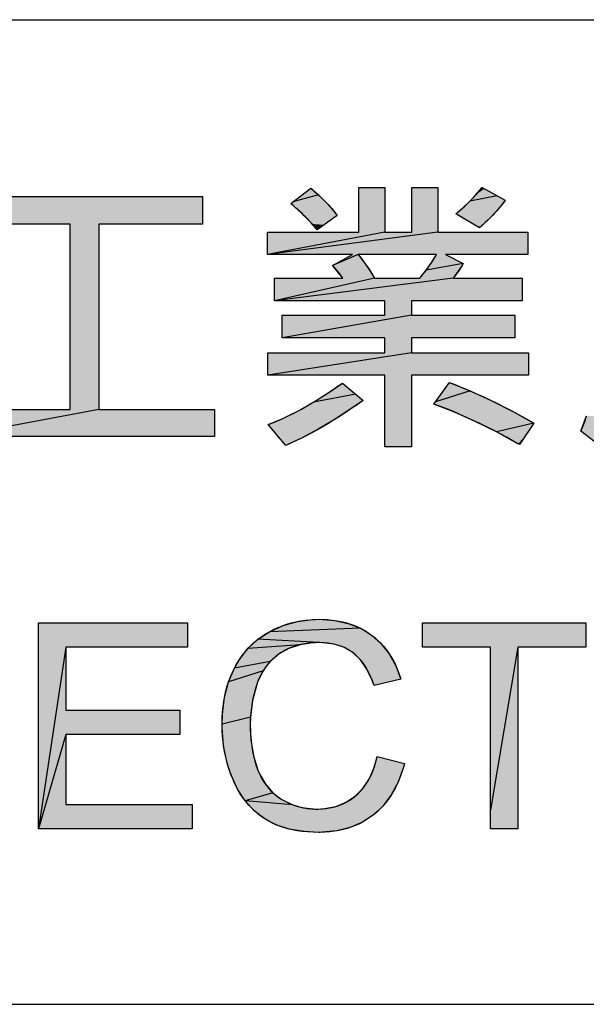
# Model space of a CAD drawing. Extents: x 0 to 841, y 0 to 594.
# Tile 46 of 102: x 665 to 675, y 63 to 80. Entities that reach past the tile are written whole.
import ezdxf

# ---------------------------------------------------------------- set-up
doc = ezdxf.new("R2010")
doc.units = 0
doc.header["$LTSCALE"] = 46.255
doc.header["$MEASUREMENT"] = 0
doc.layers.get('0').update_dxf_attribs({"linetype": 'CONTINUOUS'})

msp = doc.modelspace()

# ---------------------------------------------------------------- linework, layer by layer
at = {"color": 3, "linetype": 'Continuous'}
for p, q in [((601, 80), (826, 80)), ((601, 63), (709, 63)), ((601, 63), (826, 63))]:
    msp.add_line(p, q, dxfattribs=at)
at = {"color": 4, "linetype": 'Continuous'}
for p, q in [((669.8784, 77.09194), (670.00973, 76.97543)), ((672.73606, 76.98823), (672.83248, 77.10133)), ((672.83248, 77.10133), (673.23277, 76.88487)), ((670.00973, 76.97543), (669.5689, 76.85257)), ((670.00973, 76.97543), (670.13095, 76.85636)), ((670.13095, 76.85636), (670.23959, 76.73741)), ((672.50165, 76.75092), (672.61959, 76.86398)), ((672.61959, 76.86398), (672.73606, 76.98823)), ((673.09187, 76.96106), (672.61959, 76.86398)), ((673.23277, 76.88487), (673.16349, 76.7917)), ((669.65656, 76.71912), (669.53297, 76.82478)), ((669.77928, 76.60208), (669.65656, 76.71912)), ((670.23959, 76.73741), (670.33623, 76.6186)), ((672.3824, 76.64872), (672.50165, 76.75092)), ((673.07385, 76.68669), (672.96057, 76.56827)), ((673.16349, 76.7917), (673.07385, 76.68669)), ((669.90115, 76.47313), (669.77928, 76.60208)), ((672.52571, 76.5637), (672.3824, 76.64872)), ((672.96057, 76.56827), (672.82001, 76.43474)), ((671.15664, 76.3343), (669.13104, 75.94862)), ((672.06977, 76.3343), (669.13104, 75.94862)), ((669.99095, 76.36948), (669.90115, 76.47313)), ((672.82001, 76.43474), (672.78954, 76.4072)), ((670.69358, 75.94862), (670.25036, 75.7578)), ((670.69358, 75.94862), (670.80485, 75.80384)), ((671.96784, 75.81605), (672.04741, 75.94862)), ((672.20365, 75.94862), (672.50778, 75.78791)), ((670.42896, 75.53626), (670.25623, 75.75173)), ((670.80485, 75.80384), (670.91726, 75.63825)), ((671.76042, 75.53626), (671.8695, 75.67362)), ((671.8695, 75.67362), (671.96784, 75.81605)), ((672.50778, 75.78791), (671.8695, 75.67362)), ((672.47955, 75.74115), (672.33693, 75.53626)), ((672.50778, 75.78791), (672.47955, 75.74115)), ((670.98042, 75.53626), (669.25389, 75.14879)), ((672.33693, 75.53626), (669.25389, 75.14879)), ((670.91726, 75.63825), (670.98042, 75.53626)), ((671.61447, 74.89714), (669.38448, 74.50967)), ((671.61447, 74.24773), (669.14044, 73.86027)), ((670.21314, 73.58003), (670.42389, 73.72713)), ((670.42389, 73.72713), (670.78124, 73.42733)), ((672.26895, 73.73653), (672.62663, 73.59095)), ((669.92736, 73.39766), (670.21314, 73.58003)), ((670.65546, 73.53286), (669.92736, 73.39766)), ((672.62663, 73.59095), (672.02957, 73.40325)), ((672.62663, 73.59095), (672.99926, 73.4203)), ((669.65481, 73.24317), (669.92736, 73.39766)), ((670.62866, 73.31945), (670.30944, 73.10859)), ((670.78124, 73.42733), (670.62866, 73.31945)), ((672.3558, 73.22532), (672.00179, 73.36456)), ((672.99926, 73.4203), (673.38787, 73.22299)), ((666.22318, 73.26841), (663.71917, 72.80282)), ((669.14565, 73.00989), (669.39455, 73.11453)), ((669.39455, 73.11453), (669.65481, 73.24317)), ((670.30944, 73.10859), (670.0063, 72.92803)), ((672.71531, 73.06512), (672.3558, 73.22532)), ((673.38787, 73.22299), (673.72847, 73.03479)), ((674.53769, 72.89644), (674.63654, 73.16196)), ((673.08089, 72.88307), (672.71531, 73.06512)), ((673.72847, 73.03479), (673.08089, 72.88307)), ((669.71854, 72.77576), (669.44546, 72.64986)), ((670.0063, 72.92803), (669.71854, 72.77576)), ((673.45314, 72.67816), (673.08089, 72.88307)), ((674.90966, 72.60692), (674.53769, 72.89644)), ((673.47682, 72.66447), (673.45314, 72.67816)), ((669.16548, 69.43264), (669.39956, 69.53926)), ((669.39956, 69.53926), (669.64705, 69.60949)), ((669.64705, 69.60949), (669.91002, 69.64362)), ((669.91002, 69.64362), (670.02763, 69.64702)), ((670.02763, 69.64702), (670.02815, 69.64702)), ((670.02815, 69.64702), (670.29169, 69.62902)), ((670.29169, 69.62902), (670.52605, 69.57712)), ((670.52605, 69.57712), (670.73602, 69.49277)), ((671.80664, 69.58665), (674.62595, 69.58665)), ((671.80664, 69.16668), (671.80664, 69.58665)), ((674.62595, 69.58665), (674.62595, 69.16668)), ((668.96726, 69.3025), (669.16548, 69.43264)), ((670.73602, 69.49277), (669.16548, 69.43264)), ((670.73602, 69.49277), (670.83327, 69.43822)), ((670.83327, 69.43822), (670.92541, 69.3754)), ((670.92541, 69.3754), (671.09313, 69.22622)), ((668.79523, 69.14362), (668.87798, 69.22665)), ((669.6931, 69.20894), (668.79523, 69.14362)), ((668.87798, 69.22665), (668.96726, 69.3025)), ((670.01764, 69.2445), (668.96726, 69.3025)), ((669.6931, 69.20894), (669.50137, 69.14456)), ((669.91305, 69.24117), (669.6931, 69.20894)), ((670.01764, 69.2445), (669.91305, 69.24117)), ((670.07951, 69.24314), (670.01764, 69.2445)), ((670.28344, 69.2164), (670.07951, 69.24314)), ((670.45841, 69.15769), (670.28344, 69.2164)), ((671.09313, 69.22622), (671.23336, 69.04967)), ((665.6504, 69.16668), (665.18004, 66.02937)), ((668.64913, 68.95571), (668.79523, 69.14362)), ((669.33275, 69.04831), (669.18068, 68.91638)), ((669.50137, 69.14456), (669.33275, 69.04831)), ((670.60995, 69.06739), (670.45841, 69.15769)), ((670.73608, 68.94805), (670.60995, 69.06739)), ((671.23336, 69.04967), (671.34698, 68.84373)), ((672.97858, 69.16668), (671.80664, 69.16668)), ((672.97858, 66.02937), (672.97858, 69.16668)), ((673.44909, 69.16668), (672.97858, 66.35565)), ((674.62595, 69.16668), (673.44909, 69.16668)), ((673.44909, 69.16668), (673.44909, 66.02937)), ((668.5608, 68.80396), (668.64913, 68.95571)), ((669.18068, 68.91638), (668.5608, 68.80396)), ((669.18068, 68.91638), (669.11611, 68.84146)), ((670.84648, 68.78911), (670.73608, 68.94805)), ((668.45987, 68.56501), (668.5608, 68.80396)), ((669.0591, 68.76041), (668.45987, 68.56501)), ((669.0591, 68.76041), (668.9678, 68.5798)), ((669.11611, 68.84146), (669.0591, 68.76041)), ((670.94157, 68.58229), (670.84648, 68.78911)), ((671.34698, 68.84373), (671.43229, 68.6109)), ((668.39054, 68.30034), (668.45987, 68.56501)), ((668.94603, 68.51981), (668.87279, 68.24342)), ((668.9678, 68.5798), (668.94603, 68.51981)), ((670.96939, 68.50162), (670.94157, 68.58229)), ((671.43229, 68.6109), (670.96939, 68.50162)), ((668.35401, 68.00583), (668.39054, 68.30034)), ((668.87279, 68.24342), (668.83763, 67.9597)), ((668.3488, 67.83492), (668.35401, 68.00583)), ((668.83763, 67.9597), (668.3488, 67.83492)), ((668.34945, 67.77554), (668.3488, 67.83492)), ((668.83763, 67.9597), (668.83422, 67.83745)), ((668.83422, 67.83745), (668.8461, 67.57481)), ((665.6504, 67.66019), (665.18004, 66.02937)), ((668.37511, 67.46331), (668.34945, 67.77554)), ((668.8461, 67.57481), (668.89075, 67.29189)), ((668.43759, 67.16572), (668.37511, 67.46331)), ((668.48261, 67.02167), (668.43759, 67.16572)), ((668.89075, 67.29189), (668.96586, 67.04478)), ((670.9762, 67.10512), (671.02231, 67.27675)), ((671.02231, 67.27675), (671.49356, 67.15748)), ((671.49356, 67.15748), (671.47675, 67.09519)), ((668.5368, 66.88079), (668.48261, 67.02167)), ((668.96586, 67.04478), (668.99845, 66.96902)), ((670.89059, 66.90042), (670.9762, 67.10512)), ((671.47675, 67.09519), (671.38434, 66.83669)), ((668.61581, 66.71716), (668.5368, 66.88079)), ((668.99845, 66.96902), (669.10055, 66.79425)), ((670.78242, 66.73353), (670.89059, 66.90042)), ((671.38434, 66.83669), (671.2675, 66.61636)), ((668.74834, 66.51407), (668.61581, 66.71716)), ((669.22632, 66.65185), (668.74834, 66.51407)), ((669.10055, 66.79425), (669.22632, 66.65185)), ((669.22632, 66.65185), (669.29871, 66.59164)), ((670.65124, 66.59917), (670.78242, 66.73353)), ((669.56948, 66.44544), (668.74834, 66.51407)), ((668.90438, 66.34328), (668.74834, 66.51407)), ((669.29871, 66.59164), (669.37748, 66.53879)), ((669.37748, 66.53879), (669.56948, 66.44544)), ((670.31308, 66.41763), (670.49126, 66.49128)), ((670.49126, 66.49128), (670.65124, 66.59917)), ((671.2675, 66.61636), (671.12674, 66.42955)), ((668.99167, 66.26912), (668.90438, 66.34328)), ((669.56948, 66.44544), (669.66931, 66.41287)), ((669.66931, 66.41287), (669.77172, 66.38968)), ((669.77172, 66.38968), (669.98216, 66.37137)), ((669.98216, 66.37137), (670.11511, 66.37821)), ((670.11511, 66.37821), (670.31308, 66.41763)), ((671.04705, 66.3475), (670.96104, 66.27283)), ((671.12674, 66.42955), (671.04705, 66.3475)), ((669.08513, 66.20246), (668.99167, 66.26912)), ((669.27809, 66.10052), (669.08513, 66.20246)), ((670.77017, 66.14635), (670.5604, 66.05374)), ((670.96104, 66.27283), (670.77017, 66.14635)), ((669.50289, 66.0263), (669.27809, 66.10052)), ((669.76513, 65.98141), (669.50289, 66.0263)), ((670.02018, 65.96885), (669.76513, 65.98141)), ((670.07379, 65.96956), (670.02018, 65.96885)), ((670.32969, 65.99459), (670.07379, 65.96956)), ((670.5604, 66.05374), (670.32969, 65.99459)), ((673.44909, 66.02937), (672.97858, 66.02937))]:
    msp.add_line(p, q, dxfattribs=at)
for points in [[(673.63574, 73.86027), (671.61447, 73.86027), (671.61447, 72.62422), (671.15664, 72.62422), (671.15664, 73.86027), (669.14044, 73.86027), (669.14044, 74.24773), (671.15664, 74.24773), (671.15664, 74.50967), (669.38448, 74.50967), (669.38448, 74.89714), (671.15664, 74.89714), (671.15664, 75.14879), (669.25389, 75.14879), (669.25389, 75.53626), (670.42896, 75.53626), (670.377, 75.60963), (670.32184, 75.67889), (670.26368, 75.74392), (670.25036, 75.7578), (670.59564, 75.94862), (669.13104, 75.94862), (669.13104, 76.3343), (670.70819, 76.3343), (670.70819, 77.10133), (671.15664, 77.10133), (671.15664, 76.3343), (671.61954, 76.3343), (671.61954, 77.10133), (672.06977, 77.10133), (672.06977, 76.3343), (673.62545, 76.3343), (673.62545, 75.94862), (672.20365, 75.94862)], [(669.53297, 76.82478), (669.8784, 77.09194), (669.90212, 77.07172), (669.94544, 77.0339), (669.98738, 76.99609), (670.02799, 76.95828), (670.06727, 76.92048), (670.10525, 76.88269), (670.14194, 76.84491), (670.17737, 76.80715), (670.21156, 76.7694), (670.24452, 76.73167), (670.27628, 76.69396), (670.30684, 76.65627), (670.33623, 76.6186)], [(672.78954, 76.4072), (672.3824, 76.64872), (672.4204, 76.68002), (672.45828, 76.71239), (672.49604, 76.74585), (672.53367, 76.7804), (672.57116, 76.81605), (672.60851, 76.85283), (672.64572, 76.89073), (672.68278, 76.92976), (672.71967, 76.96995), (672.7564, 77.01129), (672.79296, 77.0538), (672.82933, 77.09749), (672.83248, 77.10133)], [(668.21865, 72.80282), (663.71917, 72.80282), (663.71917, 73.2684), (665.72926, 73.2684), (665.72926, 76.46743), (663.93997, 76.46743), (663.93997, 76.94837), (668.01247, 76.94837), (668.01247, 76.46743), (666.22318, 76.46743), (666.22318, 73.2684), (668.21865, 73.2684), (668.21865, 72.80282)], [(673.23277, 76.88487), (673.21246, 76.85601), (673.19024, 76.82602), (673.16601, 76.79485), (673.13967, 76.76246), (673.11112, 76.72879), (673.08025, 76.69379), (673.04695, 76.65741), (673.0111, 76.61959), (672.97257, 76.58028), (672.93125, 76.53941), (672.88701, 76.49694), (672.83971, 76.45279), (672.78954, 76.4072)], [(670.33623, 76.6186), (669.99095, 76.36948), (669.96012, 76.40593), (669.9217, 76.45008), (669.8832, 76.49296), (669.84461, 76.53459), (669.80594, 76.57498), (669.76719, 76.61417), (669.72836, 76.65216), (669.68944, 76.68897), (669.65045, 76.72463), (669.61137, 76.75913), (669.57221, 76.79252), (669.53297, 76.82478)], [(672.04741, 75.94862), (670.69358, 75.94862), (670.72907, 75.90445), (670.76466, 75.85828), (670.80036, 75.81005), (670.83618, 75.75969), (670.87214, 75.70712), (670.90825, 75.65226), (670.94452, 75.59503), (670.98042, 75.53626)], [(670.98042, 75.53626), (671.76042, 75.53626), (671.7784, 75.55765), (671.79611, 75.57917), (671.83069, 75.62257), (671.86418, 75.66648), (671.89661, 75.7109), (671.92799, 75.75586), (671.95834, 75.80137), (671.98768, 75.84745), (672.016, 75.89411), (672.04334, 75.94138), (672.04741, 75.94862)], [(672.50778, 75.78791), (672.48926, 75.75708), (672.42738, 75.65911), (672.37734, 75.58733), (672.33693, 75.53626), (673.52229, 75.53626), (673.52229, 75.14879), (671.61447, 75.14879), (671.61447, 74.89714), (673.39855, 74.89714), (673.39855, 74.50967), (671.61447, 74.50967), (671.61447, 74.24773), (673.63574, 74.24773), (673.63574, 73.86027)], [(669.44546, 72.64986), (669.14565, 73.00989), (669.22383, 73.04076), (669.30312, 73.07395), (669.38354, 73.10952), (669.46513, 73.14753), (669.54792, 73.18804), (669.63192, 73.2311), (669.71719, 73.27679), (669.80373, 73.32516), (669.8916, 73.37628), (669.9808, 73.43021), (670.07138, 73.48704), (670.16336, 73.54682), (670.25678, 73.60963), (670.35166, 73.67554), (670.42389, 73.72713)], [(672.00179, 73.36456), (672.26895, 73.73653), (672.38124, 73.69282), (672.49498, 73.64667), (672.61021, 73.59803), (672.72697, 73.54686), (672.84527, 73.49309), (672.96516, 73.43669), (673.08668, 73.37759), (673.20984, 73.31575), (673.3347, 73.25111), (673.46128, 73.1836), (673.58962, 73.11318), (673.71975, 73.03978), (673.72847, 73.03479)], [(670.78124, 73.42733), (670.67627, 73.35264), (670.57195, 73.28051), (670.46931, 73.21163), (670.36833, 73.14593), (670.269, 73.08336), (670.17129, 73.02383), (670.07518, 72.9673), (669.98066, 72.91368), (669.88769, 72.86293), (669.79626, 72.81497), (669.70635, 72.76974), (669.61793, 72.72719), (669.53097, 72.68725), (669.44546, 72.64986)], [(673.72847, 73.03479), (673.47682, 72.66447), (673.38295, 72.7183), (673.26426, 72.78458), (673.14629, 72.84849), (673.02902, 72.91007), (672.91242, 72.96935), (672.79648, 73.02636), (672.68118, 73.08113), (672.5665, 73.13371), (672.45243, 73.18411), (672.33894, 73.23237), (672.22602, 73.27851), (672.11364, 73.32257), (672.00179, 73.36456)], [(674.90966, 72.60692), (674.53769, 72.89644), (674.57139, 72.97577), (674.60338, 73.06093), (674.63356, 73.15225)], [(665.18004, 66.02937), (665.18004, 69.58665), (667.75173, 69.58665), (667.75173, 69.16668), (665.6504, 69.16668), (665.6504, 68.07763), (667.6183, 68.07763), (667.6183, 67.66019), (665.6504, 67.66019), (665.6504, 66.44934), (667.83447, 66.44934), (667.83447, 66.02937), (665.18004, 66.02937)], [(668.34881, 67.82988), (668.34882, 67.84333), (668.35101, 67.94687), (668.35689, 68.04671), (668.36633, 68.14301), (668.37925, 68.23594), (668.39553, 68.32564), (668.41511, 68.41226), (668.43793, 68.49595), (668.46393, 68.57684), (668.49308, 68.65506), (668.52537, 68.73073), (668.5608, 68.80396), (668.58667, 68.85241), (668.62675, 68.92069), (668.66924, 68.98554), (668.71414, 69.0471), (668.76148, 69.1055), (668.81129, 69.16084), (668.86364, 69.21323), (668.8908, 69.23835), (668.9186, 69.26275), (668.97617, 69.3094), (669.03643, 69.35323), (669.0995, 69.39431), (669.16548, 69.43264), (669.23814, 69.47035), (669.31206, 69.50435), (669.34952, 69.51998), (669.38731, 69.53471), (669.4639, 69.56143), (669.54192, 69.58453), (669.62145, 69.60405), (669.7026, 69.61996), (669.78548, 69.63225), (669.87019, 69.64088), (669.95685, 69.6458), (670.02763, 69.64702), (670.07897, 69.64639), (670.16497, 69.64236), (670.24763, 69.63472), (670.32711, 69.62358), (670.40359, 69.60905), (670.47724, 69.5912), (670.54822, 69.57009), (670.61667, 69.54574), (670.68274, 69.51818), (670.74654, 69.4874), (670.8082, 69.45336), (670.83827, 69.43511), (670.86782, 69.41603), (670.92541, 69.3754), (670.98157, 69.33104), (671.03486, 69.28405), (671.08536, 69.23436), (671.13311, 69.18194), (671.17815, 69.12672), (671.22054, 69.06861), (671.26031, 69.0075), (671.29748, 68.94324), (671.33206, 68.87569), (671.36403, 68.80469), (671.39336, 68.73006), (671.41999, 68.65164), (671.43229, 68.6109), (670.96939, 68.50162), (670.95955, 68.53154), (670.93167, 68.60828), (670.90208, 68.67894), (670.87087, 68.74393), (670.83812, 68.80361), (670.80385, 68.85832), (670.76811, 68.90838), (670.73088, 68.95408), (670.69214, 68.99567), (670.65186, 69.03338), (670.60995, 69.06739), (670.58745, 69.08379), (670.56441, 69.0994), (670.51668, 69.12821), (670.46663, 69.15387), (670.41413, 69.17643), (670.35899, 69.19589), (670.30104, 69.21221), (670.24007, 69.22532), (670.17586, 69.23515), (670.10818, 69.24155), (670.03679, 69.24437), (670.01764, 69.2445), (669.95761, 69.24342), (669.88151, 69.23878), (669.80896, 69.2306), (669.73974, 69.21902), (669.67365, 69.20415), (669.6105, 69.18607), (669.55009, 69.16482), (669.49226, 69.14043), (669.43685, 69.11291), (669.38372, 69.08222), (669.35796, 69.06566), (669.33275, 69.04831), (669.28074, 69.00867), (669.23216, 68.96686), (669.18686, 68.92283), (669.14473, 68.8765), (669.10566, 68.82781), (669.0696, 68.77666), (669.03653, 68.72302), (669.00642, 68.66675), (668.97924, 68.60772), (668.95499, 68.54574), (668.94603, 68.51981), (668.91873, 68.43313), (668.89526, 68.34577), (668.88496, 68.30181), (668.8756, 68.25768), (668.85976, 68.16885), (668.84771, 68.07925), (668.83947, 67.98882), (668.83504, 67.8975), (668.83422, 67.83745), (668.83542, 67.75163), (668.84022, 67.64855), (668.84855, 67.55018), (668.86025, 67.45623), (668.87522, 67.36648), (668.89334, 67.28067), (668.91453, 67.19859), (668.93872, 67.12003), (668.96586, 67.04478), (668.9826, 67.00419), (669.01147, 66.94217), (669.04268, 66.88406), (669.07619, 66.82962)], [(671.49356, 67.15748), (671.48747, 67.13412), (671.46177, 67.0449), (671.43343, 66.96013), (671.40255, 66.87961), (671.36918, 66.80315), (671.33339, 66.73059), (671.29521, 66.66175), (671.25466, 66.59649), (671.21176, 66.53465), (671.16648, 66.47611), (671.11882, 66.42075), (671.06872, 66.36846), (671.01614, 66.31917), (670.96104, 66.27282), (670.90253, 66.22904), (670.84228, 66.18875), (670.78018, 66.15188), (670.7162, 66.1184), (670.65027, 66.08829), (670.5823, 66.0615), (670.51215, 66.03804), (670.4397, 66.0179), (670.3648, 66.00113), (670.28732, 65.98776), (670.2071, 65.97788), (670.12396, 65.97156), (670.03776, 65.96892), (670.02018, 65.96884), (670.01932, 65.96884), (669.91809, 65.97075), (669.82185, 65.97629), (669.73036, 65.98528), (669.64339, 65.99758), (669.56071, 66.01306), (669.4821, 66.03158), (669.40736, 66.05306), (669.33628, 66.0774), (669.26869, 66.10455), (669.20441, 66.13445), (669.14327, 66.16709), (669.08513, 66.20246), (669.02528, 66.24377), (668.96796, 66.28803), (668.9131, 66.33529), (668.86068, 66.38556), (668.81066, 66.43892), (668.76297, 66.49547), (668.71759, 66.55532), (668.6745, 66.61858), (668.63369, 66.6854), (668.59519, 66.75593), (668.55902, 66.83032), (668.5368, 66.88079), (668.50145, 66.96956), (668.46979, 67.05954), (668.45533, 67.10501), (668.44179, 67.15079), (668.41746, 67.24331), (668.39679, 67.33719), (668.37978, 67.4325), (668.36644, 67.52934), (668.35681, 67.62779), (668.35091, 67.72794), (668.34881, 67.82988)], [(669.07619, 66.82962), (669.11199, 66.77869), (669.15012, 66.73109), (669.1906, 66.68666), (669.23351, 66.64529), (669.27893, 66.60687), (669.32689, 66.57139), (669.37748, 66.53879), (669.43769, 66.50489), (669.49859, 66.47499), (669.56028, 66.44897), (669.62288, 66.42675), (669.65455, 66.41705), (669.68648, 66.40828), (669.75111, 66.39355), (669.81689, 66.38254), (669.88395, 66.37525), (669.95243, 66.37172), (669.98216, 66.37137), (670.00824, 66.37162), (670.07797, 66.37487), (670.145, 66.38176), (670.2095, 66.39219), (670.27164, 66.40609), (670.33156, 66.4234), (670.38942, 66.4441), (670.44534, 66.4682), (670.47262, 66.48153), (670.49944, 66.49572), (670.55173, 66.52668), (670.6023, 66.56113), (670.65124, 66.59917), (670.69536, 66.6384), (670.73712, 66.68074), (670.77659, 66.72629), (670.81383, 66.7752), (670.84886, 66.82764), (670.88167, 66.88377), (670.91225, 66.94381), (670.94055, 67.00797), (670.96651, 67.07649), (670.99003, 67.14963), (671.01102, 67.22763), (671.02231, 67.27675)]]:
    msp.add_lwpolyline(points, dxfattribs=at)
for points in [[(670.00973, 76.97543), (669.5689, 76.85257), (669.8784, 77.09194), (669.75681, 76.9979)], [(670.70819, 76.3343), (670.70819, 77.10133), (671.15664, 77.10133)], [(671.15664, 77.10133), (671.15664, 76.3343), (670.70819, 76.3343)], [(671.61954, 76.3343), (671.61954, 77.10133), (672.06977, 77.10133)], [(672.06977, 77.10133), (672.06977, 76.3343), (671.61954, 76.3343)], [(672.73606, 76.98823), (672.83248, 77.10133), (672.87411, 77.07882)], [(672.87411, 77.07882), (673.09187, 76.96106), (672.73606, 76.98823)], [(663.93997, 76.46743), (663.93997, 76.94837), (668.01247, 76.94837)], [(663.93997, 76.46743), (668.01247, 76.94837), (665.72926, 76.46743)], [(665.72926, 76.46743), (668.01247, 76.94837), (666.22318, 76.46743)], [(668.01247, 76.94837), (668.01247, 76.46743), (666.22318, 76.46743)], [(669.5689, 76.85257), (670.13095, 76.85636), (669.53297, 76.82478)], [(670.13095, 76.85636), (670.23959, 76.73741), (669.53297, 76.82478)], [(669.5689, 76.85257), (670.00973, 76.97543), (670.13095, 76.85636)], [(672.50165, 76.75092), (672.61959, 76.86398), (673.16349, 76.7917)], [(672.61959, 76.86398), (672.73606, 76.98823), (673.09187, 76.96106)], [(672.61959, 76.86398), (673.09187, 76.96106), (673.23277, 76.88487)], [(673.23277, 76.88487), (673.16349, 76.7917), (672.61959, 76.86398)], [(669.65656, 76.71912), (669.53297, 76.82478), (670.23959, 76.73741)], [(670.23959, 76.73741), (670.33623, 76.6186), (669.65656, 76.71912)], [(669.77928, 76.60208), (669.65656, 76.71912), (670.33623, 76.6186)], [(672.3824, 76.64872), (672.50165, 76.75092), (673.07385, 76.68669)], [(673.07385, 76.68669), (672.96057, 76.56827), (672.3824, 76.64872)], [(673.16349, 76.7917), (673.07385, 76.68669), (672.50165, 76.75092)], [(670.33623, 76.6186), (670.30032, 76.59269), (669.77928, 76.60208)], [(669.90115, 76.47313), (669.77928, 76.60208), (670.30032, 76.59269)], [(670.30032, 76.59269), (670.11249, 76.45717), (669.90115, 76.47313)], [(672.52571, 76.5637), (672.3824, 76.64872), (672.96057, 76.56827)], [(672.96057, 76.56827), (672.82001, 76.43474), (672.52571, 76.5637)], [(672.7472, 76.43232), (672.52571, 76.5637), (672.82001, 76.43474)], [(665.72926, 73.26841), (665.72926, 76.46743), (666.22318, 76.46743)], [(666.22318, 76.46743), (666.22318, 73.26841), (665.72926, 73.26841)], [(671.15664, 76.3343), (669.13104, 75.94862), (670.70819, 76.3343)], [(669.13104, 75.94862), (669.13104, 76.3343), (670.70819, 76.3343)], [(672.06977, 76.3343), (669.13104, 75.94862), (671.61954, 76.3343)], [(669.13104, 75.94862), (671.15664, 76.3343), (671.61954, 76.3343)], [(669.13104, 75.94862), (672.06977, 76.3343), (673.62545, 76.3343)], [(669.13104, 75.94862), (673.62545, 76.3343), (670.59564, 75.94862)], [(669.99095, 76.36948), (669.90115, 76.47313), (670.11249, 76.45717)], [(670.59564, 75.94862), (673.62545, 76.3343), (670.69358, 75.94862)], [(670.69358, 75.94862), (673.62545, 76.3343), (671.17013, 75.94862)], [(671.17013, 75.94862), (673.62545, 76.3343), (671.90661, 75.94862)], [(671.90661, 75.94862), (673.62545, 76.3343), (672.04741, 75.94862)], [(672.04741, 75.94862), (673.62545, 76.3343), (672.20365, 75.94862)], [(673.62545, 76.3343), (673.62545, 75.94862), (672.20365, 75.94862)], [(672.82001, 76.43474), (672.78954, 76.4072), (672.7472, 76.43232)], [(670.25036, 75.7578), (670.59564, 75.94862), (670.69358, 75.94862)], [(670.25036, 75.7578), (670.69358, 75.94862), (670.80485, 75.80384)], [(671.96784, 75.81605), (672.04741, 75.94862), (672.20365, 75.94862)], [(672.20365, 75.94862), (672.50778, 75.78791), (671.96784, 75.81605)], [(670.25036, 75.7578), (670.80485, 75.80384), (670.25623, 75.75173)], [(670.80485, 75.80384), (670.91726, 75.63825), (670.25623, 75.75173)], [(670.42896, 75.53626), (670.25623, 75.75173), (670.91726, 75.63825)], [(671.8695, 75.67362), (672.47955, 75.74115), (671.76042, 75.53626)], [(672.47955, 75.74115), (672.33693, 75.53626), (671.76042, 75.53626)], [(671.8695, 75.67362), (671.96784, 75.81605), (672.50778, 75.78791)], [(671.8695, 75.67362), (672.50778, 75.78791), (672.47955, 75.74115)], [(670.98042, 75.53626), (669.25389, 75.14879), (670.42896, 75.53626)], [(669.25389, 75.14879), (669.25389, 75.53626), (670.42896, 75.53626)], [(672.33693, 75.53626), (669.25389, 75.14879), (671.76042, 75.53626)], [(671.76042, 75.53626), (669.25389, 75.14879), (671.48586, 75.53626)], [(671.48586, 75.53626), (669.25389, 75.14879), (671.06154, 75.53626)], [(669.25389, 75.14879), (670.98042, 75.53626), (671.06154, 75.53626)], [(669.25389, 75.14879), (672.33693, 75.53626), (673.52229, 75.53626)], [(669.25389, 75.14879), (673.52229, 75.53626), (671.15664, 75.14879)], [(670.91726, 75.63825), (670.98042, 75.53626), (670.42896, 75.53626)], [(671.15664, 75.14879), (673.52229, 75.53626), (671.61447, 75.14879)], [(673.52229, 75.53626), (673.52229, 75.14879), (671.61447, 75.14879)], [(671.15664, 74.89714), (671.15664, 75.14879), (671.61447, 75.14879)], [(671.61447, 75.14879), (671.61447, 74.89714), (671.15664, 74.89714)], [(671.61447, 74.89714), (669.38448, 74.50967), (671.15664, 74.89714)], [(669.38448, 74.50967), (669.38448, 74.89714), (671.15664, 74.89714)], [(669.38448, 74.50967), (671.61447, 74.89714), (673.39855, 74.89714)], [(669.38448, 74.50967), (673.39855, 74.89714), (671.15664, 74.50967)], [(671.15664, 74.50967), (673.39855, 74.89714), (671.61447, 74.50967)], [(673.39855, 74.89714), (673.39855, 74.50967), (671.61447, 74.50967)], [(671.15664, 74.24773), (671.15664, 74.50967), (671.61447, 74.50967)], [(671.61447, 74.50967), (671.61447, 74.24773), (671.15664, 74.24773)], [(671.61447, 74.24773), (669.14044, 73.86027), (671.15664, 74.24773)], [(669.14044, 73.86027), (669.14044, 74.24773), (671.15664, 74.24773)], [(669.14044, 73.86027), (671.61447, 74.24773), (673.63574, 74.24773)], [(669.14044, 73.86027), (673.63574, 74.24773), (671.15664, 73.86027)], [(671.15664, 73.86027), (673.63574, 74.24773), (671.61447, 73.86027)], [(673.63574, 74.24773), (673.63574, 73.86027), (671.61447, 73.86027)], [(671.15664, 72.62422), (671.15664, 73.86027), (671.61447, 73.86027)], [(671.61447, 73.86027), (671.61447, 72.62422), (671.15664, 72.62422)], [(670.21314, 73.58003), (670.42389, 73.72713), (670.46106, 73.69595)], [(670.46106, 73.69595), (670.65546, 73.53286), (670.21314, 73.58003)], [(672.62663, 73.59095), (672.02957, 73.40325), (672.26895, 73.73653), (672.17491, 73.6056)], [(669.92736, 73.39766), (670.21314, 73.58003), (670.65546, 73.53286)], [(669.92736, 73.39766), (670.65546, 73.53286), (670.78124, 73.42733)], [(672.02957, 73.40325), (672.62663, 73.59095), (672.99926, 73.4203)], [(669.65481, 73.24317), (670.62866, 73.31945), (669.39455, 73.11453)], [(670.62866, 73.31945), (670.30944, 73.10859), (669.39455, 73.11453)], [(669.65481, 73.24317), (669.92736, 73.39766), (670.62866, 73.31945)], [(670.78124, 73.42733), (670.62866, 73.31945), (669.92736, 73.39766)], [(672.02957, 73.40325), (672.99926, 73.4203), (672.00179, 73.36456)], [(672.00179, 73.36456), (672.99926, 73.4203), (672.3558, 73.22532)], [(672.99926, 73.4203), (673.38787, 73.22299), (672.3558, 73.22532)], [(666.22318, 73.26841), (663.71917, 72.80282), (665.72926, 73.26841)], [(663.71917, 72.80282), (663.71917, 73.26841), (665.72926, 73.26841)], [(668.21865, 72.80282), (663.71917, 72.80282), (668.21865, 73.26841), (666.22318, 73.26841)], [(669.14565, 73.00989), (669.39455, 73.11453), (670.30944, 73.10859)], [(670.30944, 73.10859), (670.0063, 72.92803), (669.14565, 73.00989)], [(672.71531, 73.06512), (672.3558, 73.22532), (673.38787, 73.22299)], [(673.38787, 73.22299), (673.72847, 73.03479), (672.71531, 73.06512)], [(674.53769, 72.89644), (674.63654, 73.16196), (675.09525, 73.12922)], [(675.09525, 73.12922), (675.00655, 72.82778), (674.53769, 72.89644)], [(669.25119, 72.88316), (669.14565, 73.00989), (670.0063, 72.92803)], [(673.08089, 72.88307), (672.71531, 73.06512), (673.72847, 73.03479)], [(673.08089, 72.88307), (673.72847, 73.03479), (673.7023, 72.99628)], [(673.7023, 72.99628), (673.5654, 72.79482), (673.08089, 72.88307)], [(670.0063, 72.92803), (669.71854, 72.77576), (669.25119, 72.88316)], [(669.41428, 72.6873), (669.25119, 72.88316), (669.71854, 72.77576)], [(669.71854, 72.77576), (669.44546, 72.64986), (669.41428, 72.6873)], [(673.45314, 72.67816), (673.08089, 72.88307), (673.5654, 72.79482)], [(673.5654, 72.79482), (673.47682, 72.66447), (673.45314, 72.67816)], [(674.90966, 72.60692), (674.53769, 72.89644), (675.00655, 72.82778)], [(667.75173, 69.58664), (665.6504, 69.16668), (665.18004, 69.58664)], [(665.18004, 66.02937), (665.18004, 69.58664), (665.6504, 69.16668)], [(667.75173, 69.58664), (667.75173, 69.16668), (665.6504, 69.16668)], [(669.16548, 69.43264), (669.39956, 69.53926), (670.73602, 69.49277)], [(669.39956, 69.53926), (669.64705, 69.60949), (670.52605, 69.57712)], [(670.52605, 69.57712), (670.73602, 69.49277), (669.39956, 69.53926)], [(669.64705, 69.60949), (669.91002, 69.64362), (670.29169, 69.62902)], [(670.29169, 69.62902), (670.52605, 69.57712), (669.64705, 69.60949)], [(669.91002, 69.64362), (670.02763, 69.64702), (670.02815, 69.64702)], [(670.02815, 69.64702), (670.29169, 69.62902), (669.91002, 69.64362)], [(674.62595, 69.54297), (671.80664, 69.21036), (674.62595, 69.58665)], [(674.62595, 69.58665), (671.80664, 69.21036), (672.09985, 69.58665)], [(671.80664, 69.21036), (671.80664, 69.58665), (672.09985, 69.58665)], [(671.80664, 69.21036), (674.62595, 69.54297), (671.80664, 69.16668)], [(671.80664, 69.16668), (674.62595, 69.54297), (672.8567, 69.16668)], [(672.8567, 69.16668), (674.62595, 69.54297), (672.97858, 69.16668)], [(672.97858, 69.16668), (674.62595, 69.54297), (673.44909, 69.16668)], [(673.44909, 69.16668), (674.62595, 69.54297), (674.50356, 69.16668)], [(674.62595, 69.54297), (674.62595, 69.16668), (674.50356, 69.16668)], [(668.96726, 69.3025), (669.16548, 69.43264), (670.92541, 69.3754)], [(668.96726, 69.3025), (670.92541, 69.3754), (670.01764, 69.2445)], [(669.16548, 69.43264), (670.73602, 69.49277), (670.83327, 69.43822)], [(670.83327, 69.43822), (670.92541, 69.3754), (669.16548, 69.43264)], [(670.01764, 69.2445), (670.92541, 69.3754), (670.07951, 69.24314)], [(670.92541, 69.3754), (671.09313, 69.22622), (670.07951, 69.24314)], [(668.79523, 69.14362), (668.87798, 69.22665), (669.6931, 69.20894)], [(668.79523, 69.14362), (669.6931, 69.20894), (669.50137, 69.14456)], [(668.87798, 69.22665), (668.96726, 69.3025), (670.01764, 69.2445)], [(669.91305, 69.24117), (668.87798, 69.22665), (670.01764, 69.2445)], [(669.91305, 69.24117), (669.6931, 69.20894), (668.87798, 69.22665)], [(670.28344, 69.2164), (670.07951, 69.24314), (671.09313, 69.22622)], [(670.28344, 69.2164), (671.09313, 69.22622), (670.45841, 69.15769)], [(670.45841, 69.15769), (671.09313, 69.22622), (670.60995, 69.06739)], [(671.09313, 69.22622), (671.23336, 69.04967), (670.60995, 69.06739)], [(665.18004, 66.02937), (665.6504, 69.16668), (665.6504, 68.07763)], [(668.64913, 68.95571), (668.79523, 69.14362), (669.33275, 69.04831)], [(669.33275, 69.04831), (669.18068, 68.91638), (668.64913, 68.95571)], [(669.50137, 69.14456), (669.33275, 69.04831), (668.79523, 69.14362)], [(670.73608, 68.94805), (670.60995, 69.06739), (671.23336, 69.04967)], [(671.23336, 69.04967), (671.34698, 68.84373), (670.73608, 68.94805)], [(672.97858, 66.35565), (672.97858, 69.16668), (673.44909, 69.16668)], [(672.97858, 66.35565), (673.44909, 69.16668), (673.44909, 68.8404)], [(668.5608, 68.80396), (668.64913, 68.95571), (669.18068, 68.91638)], [(668.5608, 68.80396), (669.18068, 68.91638), (669.11611, 68.84146)], [(670.84648, 68.78911), (670.73608, 68.94805), (671.34698, 68.84373)], [(668.45987, 68.56501), (668.5608, 68.80396), (669.0591, 68.76041)], [(668.45987, 68.56501), (669.0591, 68.76041), (668.9678, 68.5798)], [(669.11611, 68.84146), (669.0591, 68.76041), (668.5608, 68.80396)], [(671.34698, 68.84373), (671.43229, 68.6109), (670.84648, 68.78911)], [(670.94157, 68.58229), (670.84648, 68.78911), (671.43229, 68.6109)], [(672.97858, 66.35565), (673.44909, 68.8404), (672.97858, 66.02937)], [(672.97858, 66.02937), (673.44909, 68.8404), (673.40016, 66.02937)], [(673.44909, 68.8404), (673.44909, 66.02937), (673.40016, 66.02937)], [(668.39054, 68.30034), (668.45987, 68.56501), (668.94603, 68.51981)], [(668.94603, 68.51981), (668.87279, 68.24342), (668.39054, 68.30034)], [(668.9678, 68.5798), (668.94603, 68.51981), (668.45987, 68.56501)], [(671.43229, 68.6109), (670.96939, 68.50162), (670.94157, 68.58229)], [(668.35401, 68.00583), (668.39054, 68.30034), (668.87279, 68.24342)], [(668.87279, 68.24342), (668.83763, 67.9597), (668.35401, 68.00583)], [(665.6504, 67.66019), (665.18004, 66.02937), (665.6504, 68.07763)], [(667.6183, 68.07763), (667.6183, 67.66019), (665.6504, 67.66019)], [(667.6183, 68.07763), (665.6504, 67.66019), (665.6504, 68.07763)], [(668.3488, 67.83492), (668.35401, 68.00583), (668.83763, 67.9597)], [(668.3488, 67.83492), (668.83763, 67.9597), (668.83422, 67.83745)], [(668.3488, 67.83492), (668.83422, 67.83745), (668.34945, 67.77554)], [(668.83422, 67.83745), (668.8461, 67.57481), (668.34945, 67.77554)], [(665.18004, 66.02937), (665.6504, 67.66019), (665.6504, 66.44934)], [(668.37511, 67.46331), (668.34945, 67.77554), (668.8461, 67.57481)], [(668.8461, 67.57481), (668.89075, 67.29189), (668.37511, 67.46331)], [(668.43759, 67.16572), (668.37511, 67.46331), (668.89075, 67.29189)], [(668.89075, 67.29189), (668.96586, 67.04478), (668.43759, 67.16572)], [(668.48261, 67.02167), (668.43759, 67.16572), (668.96586, 67.04478)], [(670.9762, 67.10512), (671.02231, 67.27675), (671.49356, 67.15748)], [(671.49356, 67.15748), (671.47675, 67.09519), (670.9762, 67.10512)], [(668.96586, 67.04478), (668.99845, 66.96902), (668.48261, 67.02167)], [(668.5368, 66.88079), (668.48261, 67.02167), (668.99845, 66.96902)], [(670.89059, 66.90042), (670.9762, 67.10512), (671.47675, 67.09519)], [(671.47675, 67.09519), (671.38434, 66.83669), (670.89059, 66.90042)], [(668.99845, 66.96902), (669.10055, 66.79425), (668.5368, 66.88079)], [(668.61581, 66.71716), (668.5368, 66.88079), (669.10055, 66.79425)], [(670.78242, 66.73353), (670.89059, 66.90042), (671.38434, 66.83669)], [(671.38434, 66.83669), (671.2675, 66.61636), (670.78242, 66.73353)], [(669.10055, 66.79425), (669.22632, 66.65185), (668.61581, 66.71716)], [(668.74834, 66.51407), (668.61581, 66.71716), (669.22632, 66.65185)], [(668.74834, 66.51407), (669.22632, 66.65185), (669.29871, 66.59164)], [(670.65124, 66.59917), (670.78242, 66.73353), (671.2675, 66.61636)], [(669.37748, 66.53879), (668.74834, 66.51407), (669.29871, 66.59164)], [(669.37748, 66.53879), (669.56948, 66.44544), (668.74834, 66.51407)], [(668.90438, 66.34328), (668.74834, 66.51407), (669.56948, 66.44544)], [(670.31308, 66.41763), (670.49126, 66.49128), (671.12674, 66.42955)], [(670.65124, 66.59917), (671.2675, 66.61636), (670.49126, 66.49128)], [(671.2675, 66.61636), (671.12674, 66.42955), (670.49126, 66.49128)], [(667.83447, 66.44934), (665.18004, 66.02937), (665.6504, 66.44934)], [(667.83447, 66.44934), (667.83447, 66.02937), (665.18004, 66.02937)], [(669.66931, 66.41287), (668.90438, 66.34328), (669.56948, 66.44544)], [(669.77172, 66.38968), (668.90438, 66.34328), (669.66931, 66.41287)], [(669.98216, 66.37137), (668.90438, 66.34328), (669.77172, 66.38968)], [(671.04705, 66.3475), (668.90438, 66.34328), (669.98216, 66.37137)], [(671.04705, 66.3475), (670.96104, 66.27283), (668.90438, 66.34328)], [(668.99167, 66.26912), (668.90438, 66.34328), (670.96104, 66.27283)], [(670.11511, 66.37821), (671.12674, 66.42955), (669.98216, 66.37137)], [(671.12674, 66.42955), (671.04705, 66.3475), (669.98216, 66.37137)], [(670.31308, 66.41763), (671.12674, 66.42955), (670.11511, 66.37821)], [(668.99167, 66.26912), (670.96104, 66.27283), (669.08513, 66.20246)], [(670.96104, 66.27283), (670.77017, 66.14635), (669.08513, 66.20246)], [(669.27809, 66.10052), (669.08513, 66.20246), (670.77017, 66.14635)], [(670.77017, 66.14635), (670.5604, 66.05374), (669.27809, 66.10052)], [(669.50289, 66.0263), (669.27809, 66.10052), (670.5604, 66.05374)], [(670.5604, 66.05374), (670.32969, 65.99459), (669.50289, 66.0263)], [(669.76513, 65.98141), (669.50289, 66.0263), (670.32969, 65.99459)], [(670.32969, 65.99459), (670.07379, 65.96956), (669.76513, 65.98141)], [(670.02018, 65.96885), (669.76513, 65.98141), (670.07379, 65.96956)]]:
    msp.add_solid(points, dxfattribs=at)

doc.saveas('drawing.dxf')
